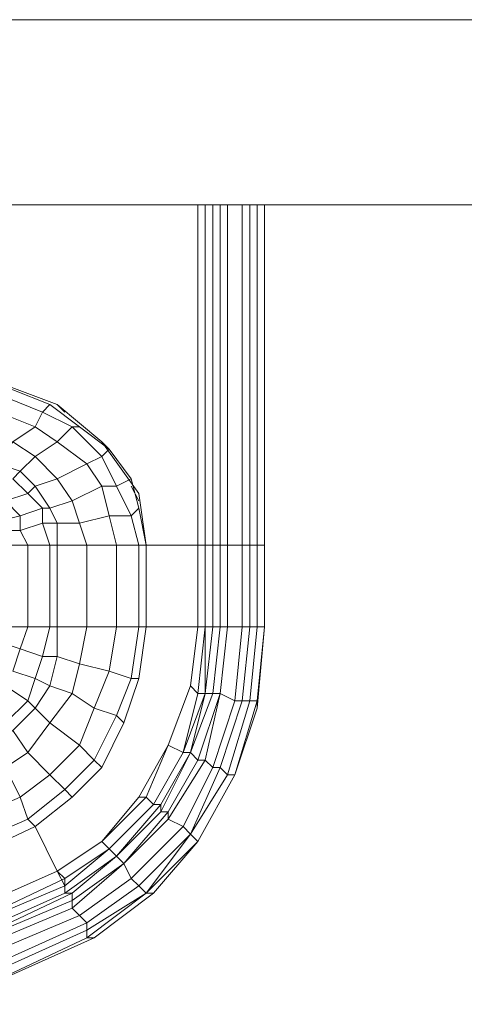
# Model space of a CAD drawing. Header units: millimetres. Extents: x 413 to 305578, y 115 to 38116.
# Tile 49 of 194: x 20781 to 21020, y 16562 to 17091. Entities that reach past the tile are written whole.
import ezdxf

# ---------------------------------------------------------------- set-up
doc = ezdxf.new("R2010")
doc.units = ezdxf.units.MM
doc.layers.add('PDF$_V$line_ifc_RVT-1-В_Этаж$00_Сводный$A-WALL', color=7, linetype='Continuous', true_color=0xbababa)
doc.layers.add('PDF$_V$line_ifc_RVT-1-В_Этаж$00_Сводный$M-EQPM', color=7, linetype='Continuous', true_color=0xdcdcdc)

msp = doc.modelspace()

# ---------------------------------------------------------------- linework, layer by layer
at = {"layer": 'PDF$_V$line_ifc_RVT-1-В_Этаж$00_Сводный$A-WALL', "lineweight": 0}
msp.add_lwpolyline([(22006.4, 17090.55), (20009.72, 17090.55), (20009.72, 16991.11), (22006.4, 16991.11)], close=True, dxfattribs=at)
at = {"layer": 'PDF$_V$line_ifc_RVT-1-В_Этаж$00_Сводный$M-EQPM', "lineweight": 0}
for points in [[(20817.14, 16597.34), (20741.57, 16561.55), (20821.12, 16597.34), (20852.94, 16621.21), (20876.8, 16649.05), (20896.69, 16684.85), (20908.62, 16720.64), (20912.6, 16764.4), (20908.62, 16764.4), (20904.65, 16764.4), (20900.67, 16764.4), (20892.71, 16764.4), (20888.74, 16764.4), (20884.76, 16764.4), (20880.78, 16764.4), (20876.8, 16728.6), (20880.78, 16764.4), (20876.8, 16764.4), (20872.83, 16732.58), (20860.89, 16700.76), (20872.83, 16732.58), (20860.89, 16700.76), (20868.85, 16696.78), (20880.78, 16728.6), (20876.8, 16728.6), (20872.83, 16732.58), (20876.8, 16728.6), (20868.85, 16696.78), (20880.78, 16728.6), (20884.76, 16728.6), (20888.74, 16728.6), (20892.71, 16764.4), (20888.74, 16728.6), (20896.69, 16724.62), (20900.67, 16724.62), (20904.65, 16724.62), (20908.62, 16724.62), (20912.6, 16764.4), (20908.62, 16720.64), (20896.69, 16684.85), (20892.71, 16684.85), (20904.65, 16724.62), (20892.71, 16684.85), (20888.74, 16688.82), (20884.76, 16688.82), (20896.69, 16724.62), (20884.76, 16688.82), (20880.78, 16692.8), (20884.76, 16688.82), (20868.85, 16657), (20860.89, 16660.98), (20880.78, 16692.8), (20860.89, 16660.98), (20860.89, 16664.96), (20837.03, 16637.12), (20841.01, 16629.16), (20868.85, 16657), (20872.83, 16653.03), (20888.74, 16688.82), (20900.67, 16724.62), (20888.74, 16688.82), (20884.76, 16688.82), (20868.85, 16657), (20860.89, 16660.98), (20837.03, 16637.12), (20860.89, 16664.96), (20860.89, 16660.98), (20837.03, 16637.12), (20833.05, 16641.09), (20856.92, 16668.94), (20856.92, 16664.96), (20872.83, 16696.78), (20880.78, 16728.6), (20872.83, 16696.78), (20868.85, 16696.78), (20852.94, 16668.94), (20868.85, 16696.78), (20852.94, 16668.94), (20848.96, 16672.91), (20860.89, 16700.76), (20844.98, 16672.91), (20848.96, 16672.91), (20860.89, 16700.76), (20868.85, 16696.78), (20876.8, 16728.6), (20880.78, 16728.6), (20880.78, 16764.4), (20880.78, 16728.6), (20884.76, 16764.4), (20880.78, 16764.4), (20880.78, 16808.15), (20880.78, 16991.11), (20880.78, 16808.15), (20876.8, 16808.15), (20876.8, 16991.11), (20876.8, 16808.15), (20876.8, 16764.4), (20872.83, 16732.58), (20876.8, 16764.4), (20872.83, 16732.58), (20876.8, 16764.4), (20872.83, 16732.58), (20876.8, 16764.4), (20880.78, 16764.4), (20880.78, 16808.15), (20884.76, 16808.15), (20888.74, 16808.15), (20892.71, 16808.15), (20900.67, 16808.15), (20904.65, 16808.15), (20908.62, 16808.15), (20912.6, 16808.15), (20912.6, 16991.11), (20912.6, 16808.15), (20908.62, 16808.15), (20908.62, 16991.11)], [(20769.41, 16756.44), (20781.34, 16752.46), (20793.28, 16748.49), (20801.23, 16748.49), (20813.16, 16744.51), (20829.07, 16740.53), (20841.01, 16736.55), (20844.98, 16736.55), (20837.03, 16712.69), (20825.1, 16688.82), (20809.19, 16672.91), (20825.1, 16688.82), (20837.03, 16712.69), (20844.98, 16736.55), (20848.96, 16764.4), (20844.98, 16736.55), (20848.96, 16764.4), (20844.98, 16736.55), (20841.01, 16736.55), (20844.98, 16764.4), (20848.96, 16764.4), (20844.98, 16764.4), (20844.98, 16808.15), (20848.96, 16808.15), (20876.8, 16808.15), (20880.78, 16808.15), (20884.76, 16808.15), (20884.76, 16764.4), (20888.74, 16764.4), (20884.76, 16728.6), (20888.74, 16728.6), (20892.71, 16764.4), (20888.74, 16764.4), (20888.74, 16808.15), (20884.76, 16808.15), (20884.76, 16991.11)], [(20876.8, 16991.11), (20876.8, 16808.15)], [(20892.71, 16764.4), (20888.74, 16728.6), (20896.69, 16724.62), (20900.67, 16764.4), (20892.71, 16764.4), (20892.71, 16808.15), (20888.74, 16808.15), (20888.74, 16991.11)], [(20900.67, 16764.4), (20896.69, 16724.62), (20900.67, 16724.62), (20904.65, 16764.4), (20900.67, 16764.4), (20900.67, 16808.15), (20892.71, 16808.15), (20892.71, 16991.11)], [(20904.65, 16764.4), (20900.67, 16724.62), (20904.65, 16724.62), (20908.62, 16764.4), (20904.65, 16764.4), (20904.65, 16808.15), (20900.67, 16808.15), (20900.67, 16991.11)], [(20908.62, 16764.4), (20904.65, 16724.62), (20908.62, 16724.62), (20912.6, 16764.4), (20908.62, 16764.4), (20908.62, 16808.15), (20904.65, 16808.15), (20904.65, 16991.11)], [(20753.5, 16895.65), (20753.5, 16891.67), (20733.62, 16895.65), (20733.62, 16887.7), (20733.62, 16871.79), (20733.62, 16863.83), (20745.55, 16859.85), (20749.52, 16871.79), (20765.43, 16867.81), (20769.41, 16879.74), (20789.3, 16871.79), (20793.28, 16879.74), (20809.19, 16871.79), (20813.16, 16871.79), (20797.25, 16883.72), (20777.37, 16891.67), (20757.48, 16899.63), (20733.62, 16899.63), (20634.18, 16899.63), (20733.62, 16899.63), (20733.62, 16895.65), (20634.18, 16895.65)], [(20769.41, 16808.15), (20785.32, 16808.15), (20797.25, 16808.15), (20801.23, 16808.15), (20817.14, 16808.15), (20833.05, 16808.15), (20844.98, 16808.15), (20848.96, 16808.15), (20844.98, 16835.99), (20825.1, 16863.83), (20801.23, 16883.72), (20769.41, 16895.65)], [(20797.25, 16883.72), (20793.28, 16879.74), (20773.39, 16887.7), (20769.41, 16879.74), (20753.5, 16883.72), (20733.62, 16887.7), (20733.62, 16871.79), (20630.2, 16871.79)], [(20805.21, 16879.74), (20801.23, 16883.72)], [(20777.37, 16863.83), (20789.3, 16871.79), (20801.23, 16863.83), (20809.19, 16871.79), (20825.1, 16855.88), (20829.07, 16859.85), (20841.01, 16843.94), (20844.98, 16828.03), (20848.96, 16808.15)], [(20813.16, 16871.79), (20829.07, 16859.85), (20825.1, 16863.83)], [(20841.01, 16843.94), (20833.05, 16839.97), (20825.1, 16855.88), (20817.14, 16851.9), (20801.23, 16863.83), (20789.3, 16855.88), (20777.37, 16863.83), (20769.41, 16851.9), (20757.48, 16859.85), (20757.48, 16855.88), (20753.5, 16843.94), (20745.55, 16835.99), (20741.57, 16824.06), (20733.62, 16812.12), (20733.62, 16824.06), (20733.62, 16835.99), (20733.62, 16847.92), (20733.62, 16859.85), (20733.62, 16863.83), (20733.62, 16859.85), (20630.2, 16859.85)], [(20844.98, 16828.03), (20841.01, 16824.06), (20833.05, 16839.97), (20825.1, 16839.97), (20817.14, 16851.9), (20801.23, 16843.94), (20789.3, 16855.88), (20781.34, 16847.92), (20769.41, 16851.9), (20761.46, 16839.97), (20753.5, 16832.01), (20745.55, 16824.06), (20737.59, 16812.12), (20733.62, 16812.12), (20733.62, 16808.15)], [(20797.25, 16764.4), (20793.28, 16748.49), (20801.23, 16748.49), (20801.23, 16764.4), (20797.25, 16764.4), (20797.25, 16808.15), (20801.23, 16808.15), (20801.23, 16820.08), (20793.28, 16820.08), (20781.34, 16816.1), (20781.34, 16824.06), (20773.39, 16832.01), (20769.41, 16835.99), (20761.46, 16839.97), (20753.5, 16843.94), (20741.57, 16847.92), (20733.62, 16847.92), (20733.62, 16835.99), (20626.22, 16835.99)], [(20769.41, 16816.1), (20781.34, 16816.1), (20785.32, 16808.15), (20797.25, 16808.15), (20793.28, 16820.08), (20793.28, 16828.03), (20785.32, 16835.99), (20777.37, 16843.94)], [(20833.05, 16764.4), (20829.07, 16740.53), (20841.01, 16736.55), (20844.98, 16764.4), (20833.05, 16764.4), (20833.05, 16808.15), (20844.98, 16808.15), (20841.01, 16824.06), (20829.07, 16824.06), (20825.1, 16839.97), (20809.19, 16832.01), (20801.23, 16843.94), (20789.3, 16839.97), (20781.34, 16847.92), (20777.37, 16843.94)], [(20817.14, 16764.4), (20833.05, 16764.4), (20829.07, 16740.53), (20813.16, 16744.51), (20817.14, 16764.4), (20817.14, 16808.15), (20833.05, 16808.15), (20829.07, 16824.06), (20813.16, 16820.08), (20809.19, 16832.01), (20797.25, 16828.03), (20789.3, 16839.97), (20785.32, 16835.99), (20773.39, 16832.01)], [(20844.98, 16832.01), (20841.01, 16839.97)], [(20801.23, 16764.4), (20801.23, 16748.49), (20813.16, 16744.51), (20817.14, 16764.4), (20801.23, 16764.4), (20801.23, 16808.15), (20817.14, 16808.15), (20813.16, 16820.08), (20801.23, 16820.08), (20797.25, 16828.03), (20793.28, 16828.03), (20781.34, 16824.06), (20765.43, 16820.08)], [(20769.41, 16764.4), (20769.41, 16756.44), (20781.34, 16752.46), (20785.32, 16764.4), (20769.41, 16764.4), (20769.41, 16808.15), (20753.5, 16808.15), (20753.5, 16812.12), (20737.59, 16808.15), (20737.59, 16764.4), (20737.59, 16760.42), (20753.5, 16756.44), (20753.5, 16764.4), (20737.59, 16764.4)], [(20785.32, 16764.4), (20781.34, 16752.46), (20793.28, 16748.49), (20797.25, 16764.4), (20785.32, 16764.4), (20785.32, 16808.15), (20769.41, 16808.15)], [(20876.8, 16808.15), (20876.8, 16808.15)], [(20876.8, 16808.15), (20876.8, 16808.15)], [(20880.78, 16808.15), (20880.78, 16808.15)], [(20880.78, 16808.15), (20880.78, 16808.15)], [(20892.71, 16808.15), (20892.71, 16808.15)], [(20892.71, 16808.15), (20892.71, 16808.15)], [(20912.6, 16808.15), (20912.6, 16808.15)], [(20912.6, 16808.15), (20912.6, 16808.15)], [(20769.41, 16764.4), (20785.32, 16764.4), (20797.25, 16764.4), (20801.23, 16764.4), (20817.14, 16764.4), (20833.05, 16764.4), (20844.98, 16764.4)], [(20848.96, 16764.4), (20876.8, 16764.4), (20872.83, 16732.58), (20860.89, 16700.76), (20844.98, 16672.91), (20860.89, 16700.76), (20844.98, 16672.91), (20825.1, 16649.05), (20801.23, 16633.14), (20825.1, 16649.05), (20844.98, 16672.91), (20848.96, 16672.91), (20825.1, 16649.05), (20844.98, 16672.91), (20825.1, 16649.05), (20848.96, 16672.91), (20852.94, 16668.94), (20868.85, 16696.78), (20872.83, 16696.78), (20876.8, 16692.8), (20860.89, 16664.96), (20856.92, 16664.96), (20872.83, 16696.78), (20876.8, 16692.8), (20888.74, 16728.6), (20880.78, 16692.8), (20876.8, 16692.8)], [(20848.96, 16764.4), (20848.96, 16764.4)], [(20876.8, 16764.4), (20876.8, 16764.4)], [(20876.8, 16764.4), (20876.8, 16764.4)], [(20876.8, 16764.4), (20876.8, 16764.4)], [(20880.78, 16764.4), (20880.78, 16764.4)], [(20880.78, 16764.4), (20880.78, 16764.4)], [(20884.76, 16764.4), (20880.78, 16728.6), (20884.76, 16728.6), (20888.74, 16764.4)], [(20892.71, 16764.4), (20892.71, 16764.4)], [(20892.71, 16764.4), (20892.71, 16764.4)], [(20912.6, 16764.4), (20912.6, 16764.4)], [(20912.6, 16764.4), (20912.6, 16764.4)], [(20773.39, 16732.58), (20785.32, 16724.62), (20789.3, 16736.55), (20797.25, 16732.58), (20801.23, 16748.49), (20797.25, 16732.58), (20789.3, 16736.55), (20785.32, 16724.62), (20773.39, 16732.58)], [(20777.37, 16740.53), (20781.34, 16752.46), (20777.37, 16740.53)], [(20777.37, 16740.53), (20789.3, 16736.55), (20793.28, 16748.49), (20789.3, 16736.55), (20777.37, 16740.53)], [(20773.39, 16712.69), (20785.32, 16724.62), (20789.3, 16720.64), (20797.25, 16732.58), (20809.19, 16728.6), (20813.16, 16744.51), (20809.19, 16728.6), (20797.25, 16732.58), (20789.3, 16720.64), (20785.32, 16724.62), (20773.39, 16712.69)], [(20721.68, 16633.14), (20785.32, 16660.98), (20805.21, 16676.89), (20797.25, 16684.85), (20813.16, 16700.76), (20821.12, 16692.8), (20825.1, 16688.82), (20821.12, 16692.8), (20833.05, 16716.67), (20821.12, 16720.64), (20829.07, 16740.53), (20821.12, 16720.64), (20809.19, 16728.6), (20797.25, 16712.69), (20789.3, 16720.64), (20777.37, 16708.71)], [(20844.98, 16736.55), (20844.98, 16736.55)], [(20844.98, 16736.55), (20844.98, 16736.55)], [(20872.83, 16732.58), (20872.83, 16732.58)], [(20872.83, 16732.58), (20872.83, 16732.58)], [(20872.83, 16732.58), (20872.83, 16732.58)], [(20872.83, 16732.58), (20872.83, 16732.58)], [(20872.83, 16732.58), (20872.83, 16732.58)], [(20872.83, 16732.58), (20872.83, 16732.58)], [(20797.25, 16712.69), (20809.19, 16728.6)], [(20821.12, 16720.64), (20809.19, 16728.6)], [(20880.78, 16728.6), (20880.78, 16728.6)], [(20880.78, 16728.6), (20880.78, 16728.6)], [(20888.74, 16728.6), (20888.74, 16728.6)], [(20888.74, 16728.6), (20888.74, 16728.6)], [(20737.59, 16565.52), (20817.14, 16601.32), (20817.14, 16597.34), (20848.96, 16621.21), (20817.14, 16601.32), (20817.14, 16605.3), (20844.98, 16625.18), (20872.83, 16653.03), (20876.8, 16649.05), (20896.69, 16684.85), (20908.62, 16724.62), (20896.69, 16684.85), (20892.71, 16684.85), (20872.83, 16653.03), (20844.98, 16625.18), (20848.96, 16621.21), (20872.83, 16653.03), (20888.74, 16688.82), (20892.71, 16684.85), (20872.83, 16653.03), (20876.8, 16649.05), (20848.96, 16621.21), (20844.98, 16625.18), (20841.01, 16629.16), (20813.16, 16609.27), (20809.19, 16613.25), (20809.19, 16617.23), (20733.62, 16585.41)], [(20777.37, 16708.71), (20789.3, 16720.64)], [(20797.25, 16712.69), (20789.3, 16720.64)], [(20813.16, 16700.76), (20821.12, 16720.64)], [(20785.32, 16696.78), (20797.25, 16712.69)], [(20813.16, 16700.76), (20797.25, 16712.69)], [(20860.89, 16700.76), (20860.89, 16700.76)], [(20860.89, 16700.76), (20860.89, 16700.76)], [(20860.89, 16700.76), (20860.89, 16700.76)], [(20860.89, 16700.76), (20860.89, 16700.76)], [(20729.64, 16601.32), (20801.23, 16633.14), (20805.21, 16625.18), (20829.07, 16645.07), (20825.1, 16649.05), (20801.23, 16633.14), (20825.1, 16649.05), (20801.23, 16633.14), (20825.1, 16649.05), (20801.23, 16633.14), (20825.1, 16649.05), (20829.07, 16645.07), (20852.94, 16668.94), (20856.92, 16668.94), (20872.83, 16696.78), (20856.92, 16668.94), (20852.94, 16668.94), (20829.07, 16645.07), (20833.05, 16641.09), (20856.92, 16668.94), (20856.92, 16664.96), (20833.05, 16641.09), (20856.92, 16664.96), (20860.89, 16664.96), (20876.8, 16692.8)], [(20773.39, 16688.82), (20785.32, 16696.78)], [(20868.85, 16696.78), (20868.85, 16696.78)], [(20868.85, 16696.78), (20868.85, 16696.78)], [(20872.83, 16696.78), (20872.83, 16696.78)], [(20872.83, 16696.78), (20872.83, 16696.78)], [(20733.62, 16581.43), (20809.19, 16613.25), (20837.03, 16637.12), (20841.01, 16629.16), (20868.85, 16657), (20872.83, 16653.03), (20848.96, 16621.21), (20876.8, 16649.05), (20896.69, 16684.85), (20876.8, 16649.05), (20852.94, 16621.21), (20848.96, 16621.21), (20817.14, 16597.34), (20741.57, 16561.55)], [(20896.69, 16684.85), (20896.69, 16684.85)], [(20896.69, 16684.85), (20896.69, 16684.85)], [(20785.32, 16660.98), (20781.34, 16672.91), (20717.71, 16645.07), (20650.09, 16629.16), (20646.11, 16649.05), (20709.75, 16660.98), (20705.77, 16672.91)], [(20789.3, 16657), (20809.19, 16672.91)], [(20789.3, 16657), (20809.19, 16672.91)], [(20809.19, 16672.91), (20809.19, 16672.91)], [(20809.19, 16672.91), (20809.19, 16672.91)], [(20844.98, 16672.91), (20844.98, 16672.91)], [(20844.98, 16672.91), (20844.98, 16672.91)], [(20852.94, 16668.94), (20852.94, 16668.94)], [(20852.94, 16668.94), (20852.94, 16668.94)], [(20721.68, 16633.14), (20785.32, 16660.98), (20789.3, 16657), (20801.23, 16633.14), (20805.21, 16629.16), (20829.07, 16645.07), (20805.21, 16629.16), (20729.64, 16593.37)], [(20789.3, 16657), (20801.23, 16633.14), (20729.64, 16601.32), (20654.07, 16585.41), (20654.07, 16577.46), (20729.64, 16593.37), (20733.62, 16589.39), (20733.62, 16585.41), (20733.62, 16581.43), (20737.59, 16577.46), (20737.59, 16569.5), (20737.59, 16565.52), (20817.14, 16601.32), (20817.14, 16605.3), (20737.59, 16569.5)], [(20721.68, 16625.18), (20789.3, 16657), (20721.68, 16625.18), (20789.3, 16657), (20721.68, 16625.18)], [(20789.3, 16657), (20789.3, 16657)], [(20789.3, 16657), (20789.3, 16657)], [(20872.83, 16653.03), (20872.83, 16653.03)], [(20872.83, 16653.03), (20872.83, 16653.03)], [(20825.1, 16649.05), (20825.1, 16649.05)], [(20825.1, 16649.05), (20825.1, 16649.05)], [(20825.1, 16649.05), (20825.1, 16649.05)], [(20825.1, 16649.05), (20825.1, 16649.05)], [(20825.1, 16649.05), (20825.1, 16649.05)], [(20825.1, 16649.05), (20825.1, 16649.05)], [(20876.8, 16649.05), (20876.8, 16649.05)], [(20876.8, 16649.05), (20876.8, 16649.05)], [(20829.07, 16645.07), (20829.07, 16645.07)], [(20829.07, 16645.07), (20829.07, 16645.07)], [(20733.62, 16585.41), (20809.19, 16621.21), (20833.05, 16641.09), (20805.21, 16621.21), (20809.19, 16621.21), (20805.21, 16621.21), (20733.62, 16589.39)], [(20809.19, 16613.25), (20837.03, 16637.12)], [(20809.19, 16617.23), (20837.03, 16637.12)], [(20833.05, 16641.09), (20833.05, 16641.09)], [(20833.05, 16641.09), (20833.05, 16641.09)], [(20837.03, 16637.12), (20837.03, 16637.12)], [(20837.03, 16637.12), (20837.03, 16637.12)], [(20801.23, 16633.14), (20801.23, 16633.14)], [(20801.23, 16633.14), (20801.23, 16633.14)], [(20801.23, 16633.14), (20801.23, 16633.14)], [(20801.23, 16633.14), (20801.23, 16633.14)], [(20801.23, 16633.14), (20801.23, 16633.14)], [(20801.23, 16633.14), (20801.23, 16633.14)], [(20813.16, 16609.27), (20841.01, 16629.16)], [(20844.98, 16625.18), (20841.01, 16629.16)], [(20805.21, 16625.18), (20805.21, 16625.18)], [(20817.14, 16605.3), (20844.98, 16625.18)], [(20733.62, 16585.41), (20809.19, 16621.21), (20809.19, 16617.23), (20733.62, 16585.41)], [(20809.19, 16613.25), (20809.19, 16617.23)], [(20848.96, 16621.21), (20848.96, 16621.21)], [(20848.96, 16621.21), (20848.96, 16621.21)], [(20733.62, 16581.43), (20809.19, 16613.25)], [(20813.16, 16609.27), (20809.19, 16613.25)], [(20737.59, 16577.46), (20813.16, 16609.27)], [(20817.14, 16605.3), (20813.16, 16609.27)], [(20821.12, 16597.34), (20741.57, 16561.55)]]:
    msp.add_lwpolyline(points, dxfattribs=at)
for points in [[(20876.8, 16808.15), (20848.96, 16808.15), (20848.96, 16764.4), (20876.8, 16764.4)], [(20912.6, 16808.15), (20912.6, 16764.4)], [(20821.12, 16720.64), (20813.16, 16700.76), (20797.25, 16712.69), (20785.32, 16696.78), (20797.25, 16684.85), (20813.16, 16700.76), (20821.12, 16692.8), (20833.05, 16716.67), (20841.01, 16736.55), (20833.05, 16716.67)], [(20872.83, 16732.58), (20860.89, 16700.76)], [(20884.76, 16728.6), (20872.83, 16696.78)], [(20888.74, 16728.6), (20876.8, 16692.8), (20880.78, 16692.8)], [(20908.62, 16724.62), (20908.62, 16720.64)], [(20833.05, 16716.67), (20837.03, 16712.69)], [(20765.43, 16700.76), (20773.39, 16688.82), (20785.32, 16696.78), (20777.37, 16708.71), (20765.43, 16700.76), (20773.39, 16688.82), (20781.34, 16672.91), (20797.25, 16684.85), (20785.32, 16696.78), (20777.37, 16708.71), (20765.43, 16700.76), (20761.46, 16704.73)], [(20773.39, 16688.82), (20709.75, 16660.98), (20717.71, 16645.07), (20781.34, 16672.91), (20797.25, 16684.85), (20805.21, 16676.89), (20821.12, 16692.8), (20805.21, 16676.89), (20785.32, 16660.98), (20781.34, 16672.91)], [(20805.21, 16676.89), (20809.19, 16672.91)], [(20789.3, 16657), (20809.19, 16672.91)], [(20852.94, 16668.94), (20829.07, 16645.07)], [(20829.07, 16645.07), (20805.21, 16625.18), (20805.21, 16621.21), (20833.05, 16641.09)], [(20833.05, 16641.09), (20809.19, 16621.21), (20809.19, 16617.23), (20837.03, 16637.12)], [(20729.64, 16601.32), (20654.07, 16585.41), (20729.64, 16601.32), (20654.07, 16585.41), (20654.07, 16577.46), (20729.64, 16593.37), (20654.07, 16577.46), (20729.64, 16593.37), (20733.62, 16589.39), (20805.21, 16621.21), (20805.21, 16625.18), (20729.64, 16593.37), (20729.64, 16601.32), (20801.23, 16633.14), (20729.64, 16601.32), (20801.23, 16633.14)], [(20805.21, 16629.16), (20729.64, 16593.37), (20805.21, 16625.18)], [(20848.96, 16621.21), (20817.14, 16601.32), (20817.14, 16597.34), (20821.12, 16597.34), (20852.94, 16621.21)], [(20813.16, 16609.27), (20737.59, 16577.46), (20737.59, 16569.5), (20817.14, 16605.3)]]:
    msp.add_lwpolyline(points, close=True, dxfattribs=at)

doc.saveas('drawing.dxf')
